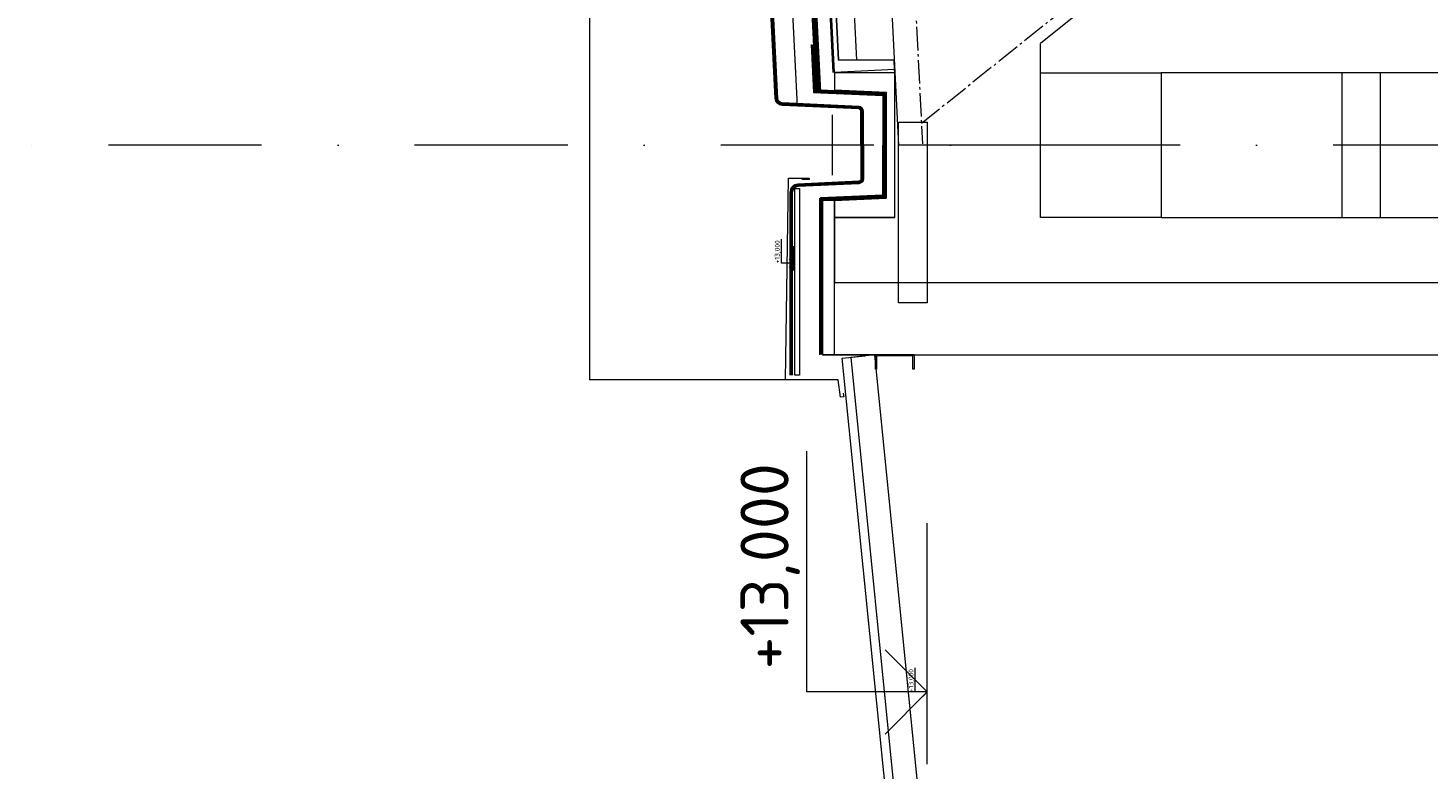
# Model space of a CAD drawing. Header units: millimetres. Extents: x -385852 to 693036, y -525006 to 444206.
# Tile 57 of 156: x 202235 to 208042, y 24710 to 27786. Entities that reach past the tile are written whole.
import ezdxf
from ezdxf.enums import TextEntityAlignment as Align

# ---------------------------------------------------------------- set-up
doc = ezdxf.new("R2010")
doc.units = ezdxf.units.MM
for name, pattern in [('AM_DIN_G_W050', [13.75, 9.75, -1.5, 1, -1.5]), ('CARKOVANA', [5, 3, -2]), ('CENTERX2', [101.6, 63.5, -12.7, 12.7, -12.7]), ('DASHDOT', [25.4, 12.7, -6.35, 0, -6.35])]:
    doc.linetypes.add(name, pattern=pattern)
for name, color, linetype, lineweight in [('A99_N_kce-pohl', 7, 'Continuous', 9), ('A99_N_kce-rez-sil', 6, 'Continuous', 18), ('A99_N_kce-rez-ten', 4, 'Continuous', 20), ('A99_N_koty-10-vysk', 160, 'Continuous', 9), ('A99_N_koty-vysk', 8, 'Continuous', 9), ('A99_S_kce-pohl', 61, 'Continuous', 5), ('A99_S_kce-rez-sil', 7, 'Continuous', 15), ('A99_S_kce-rez-ten', 6, 'Continuous', 9), ('A99_S_osy', 1, 'CENTERX2', 5)]:
    doc.layers.add(name, color=color, linetype=linetype, lineweight=lineweight)
doc.styles.add('A99_kota', font='isocpeur.ttf', dxfattribs={"height": 2})

# ---------------------------------------------------------------- blocks, each defined once
blk = doc.blocks.new('*U115')
at = {"color": 0, "linetype": 'ByBlock', "lineweight": -2}
blk.add_line((-3, 0), (7, 0), dxfattribs=at)
for points in [[(0, 0), (0, 5), (0, 5), (9.999, 5)], [(-1.75, 1.75), (0, 0), (1.75, 1.75)]]:
    blk.add_lwpolyline(points, dxfattribs=at)
at = {"color": 0, "linetype": 'ByBlock', "lineweight": -2, "style": 'A99_kota'}
for tag, p in [('VYSKA', (9.499, 7.75)), ('POPIS', (9.499, 4.5))]:
    blk.add_attdef(tag, text='', height=2, dxfattribs=at).set_placement(p, align=Align.TOP_RIGHT)

msp = doc.modelspace()

# ---------------------------------------------------------------- linework, layer by layer
at = {"layer": 'A99_N_kce-pohl'}
for points in [[(204564.8293, 26325), (204564.8293, 33370)], [(205390, 26325), (204564.8293, 26325)]]:
    msp.add_lwpolyline(points, dxfattribs=at)
at = {"layer": 'A99_N_kce-pohl', "linetype": 'Continuous'}
msp.add_lwpolyline([(205718.9213, 27518.5331), (205790, 27515.2272), (205520.2916, 27527.7717)], dxfattribs=at)
at = {"layer": 'A99_N_kce-pohl', "lineweight": 5}
msp.add_lwpolyline([(205848.482, 24409.0429), (205813.6557, 24405.5602), (205612.6582, 26415.5354), (205707.1867, 26424.9882)], dxfattribs=at)
at = {"layer": 'A99_N_kce-rez-sil', "color": 1, "linetype": 'Continuous', "lineweight": 5}
msp.add_lwpolyline([(205580, 27070), (205530, 27070), (205530, 26430), (205580, 26430)], close=True, dxfattribs=at)
at = {"layer": 'A99_N_kce-rez-sil'}
msp.add_lwpolyline([(205947.9857, 24418.9932), (205746.9882, 26428.9684), (205647.4845, 26419.018), (205848.482, 24409.0429), (205947.9857, 24418.9932)], dxfattribs=at)
at = {"layer": 'A99_N_kce-rez-ten', "linetype": 'CARKOVANA', "ltscale": 15, "const_width": 5}
for points in [[(205692.5, 27300), (205692.5, 27440.2569, 0.400665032), (205680.5808, 27452.7434), (205363.3828, 27467.4968, -0.386253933), (205337.1947, 27493.595), (205051.9055, 33204.1859), (204952.361, 33335.2997), (204733.3521, 33367.0764), (204552.5, 33447.6303), (204552.5, 33557.5)], [(205697.5, 27300), (205697.5, 27440.2569, 0.400665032), (205680.8131, 27457.738), (205363.6151, 27472.4914, -0.386253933), (205342.1885, 27493.8445), (205056.8222, 33205.9786), (204955.1053, 33339.9538), (204734.7546, 33371.9252), (204557.5, 33450.8768), (204557.5, 33557.5)], [(205692.5, 27300), (205692.5, 27159.7431, -0.400665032), (205680.5808, 27147.2566), (205428.49, 27135.5314, 0.400665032), (205397.5, 27103.0665), (205397.5, 26345)], [(205697.5, 27300), (205697.5, 27159.7431, -0.400665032), (205680.8131, 27142.262), (205428.7223, 27130.5368, 0.400665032), (205402.5, 27103.0665), (205402.5, 26345)]]:
    msp.add_lwpolyline(points, format="xyb", dxfattribs=at)
at = {"layer": 'A99_N_kce-rez-ten', "linetype": 'Continuous', "lineweight": 5, "ltscale": 0.5}
for points in [[(205690, 27300), (205690, 27440.2569, 0.400665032), (205680.4646, 27450.2461), (205363.2666, 27464.9995, -0.386253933), (205334.6978, 27493.4703), (205049.4472, 33203.2895), (204950.9889, 33332.9726), (204732.6508, 33364.6519), (204550, 33446.007), (204550, 33557.5)], [(205695, 27300), (205695, 27440.2569, 0.400665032), (205680.6969, 27455.2407), (205363.4989, 27469.9941, -0.386253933), (205339.6916, 27493.7198), (205054.3638, 33205.0822), (204953.7332, 33337.6267), (204734.0533, 33369.5008), (204555, 33449.2535), (204555, 33557.5)], [(205700, 27300), (205700, 27440.2569, 0.400665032), (205680.9292, 27460.2353), (205363.7312, 27474.9887, -0.386253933), (205344.6854, 27493.9692), (205059.2805, 33206.875), (204956.4774, 33342.2809), (204735.4559, 33374.3496), (204560, 33452.5), (204560, 33557.5)], [(205690, 27300), (205690, 27159.7431, -0.400665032), (205680.4646, 27149.7539), (205428.3739, 27138.0287, 0.400665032), (205395, 27103.0665), (205395, 26345)], [(205695, 27300), (205695, 27159.7431, -0.400665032), (205680.6969, 27144.7593), (205428.6062, 27133.0341, 0.400665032), (205400, 27103.0665), (205400, 26345)], [(205700, 27300), (205700, 27159.7431, -0.400665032), (205680.9292, 27139.7647), (205428.8385, 27128.0395, 0.400665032), (205405, 27103.0665), (205405, 26345)]]:
    msp.add_lwpolyline(points, format="xyb", dxfattribs=at)
at = {"layer": 'A99_N_kce-rez-ten'}
msp.add_lwpolyline([(205426.3791, 27462.0641), (205133.9017, 33316.5379)], dxfattribs=at)
at = {"layer": 'A99_N_kce-rez-ten', "linetype": 'CARKOVANA', "ltscale": 15, "const_width": 10}
for points in [[(205488.6994, 27717.7425), (205488.6994, 27717.7425), (205498.6398, 27518.768)], [(205498.3891, 27523.785), (205785, 27510.4543), (205785, 27299.9934)], [(205513.0065, 27523.1052), (205785, 27510.4543), (205785, 27299.9934)], [(205520, 27077.2201), (205785, 27089.5457), (205785, 27300.0066)]]:
    msp.add_lwpolyline(points, dxfattribs=at)
at = {"layer": 'A99_N_kce-rez-ten', "linetype": 'Continuous'}
for points in [[(205483.7057, 27717.493), (205493.6219, 27519.0014)], [(205523.228, 27527.6352), (205790, 27515.2272), (205790, 27299.9934)], [(205493.6219, 27519.0014), (205780, 27505.6815), (205780, 27299.9934)], [(205522.7634, 27517.646), (205780, 27505.6815), (205780, 27299.9934)], [(205570, 27425.3516), (205570, 27174.6484)], [(205522.7634, 27082.354), (205780, 27094.3185), (205780, 27300.0066)], [(205523.228, 27072.3648), (205790, 27084.7728), (205790, 27300.0066)], [(205520, 26430), (205520, 27080)], [(205718.9213, 27081.4669), (205790, 27084.7728), (205520.2916, 27072.2283)]]:
    msp.add_lwpolyline(points, dxfattribs=at)
at = {"layer": 'A99_N_kce-rez-ten', "linetype": 'CARKOVANA', "lineweight": 0, "ltscale": 15, "const_width": 10}
msp.add_lwpolyline([(205525, 27078.76), (205525, 26430)], dxfattribs=at)
at = {"layer": 'A99_S_kce-pohl'}
for p, q in [((211185, 27600), (206935, 27600)), ((206935, 27000), (211185, 27000))]:
    msp.add_line(p, q, dxfattribs=at)
at = {"layer": 'A99_S_kce-pohl', "lineweight": 5}
for points in [[(205395, 36300), (205845, 27300)], [(207745, 28775.1327), (206435, 27722.3971)], [(206435, 27300), (206435, 27722.3971)], [(206435, 27300), (205845, 27300)]]:
    msp.add_lwpolyline(points, dxfattribs=at)
at = {"layer": 'A99_S_kce-pohl', "color": 253, "linetype": 'AM_DIN_G_W050', "lineweight": 0, "ltscale": 10}
for points in [[(205494.8752, 36304.9938), (205944.8752, 27304.9938)], [(207945, 29000), (205940.6608, 27389.283)]]:
    msp.add_lwpolyline(points, dxfattribs=at)
at = {"layer": 'A99_S_kce-pohl', "lineweight": 5}
msp.add_lwpolyline([(205845, 27395), (205965, 27395), (205965, 26645), (205845, 26645)], close=True, dxfattribs=at)
at = {"layer": 'A99_S_kce-rez-sil', "color": 7, "linetype": 'Continuous', "lineweight": 13}
for p, q in [((205580, 26730), (218965, 26730)), ((205530, 26430), (218965, 26430))]:
    msp.add_line(p, q, dxfattribs=at)
at = {"layer": 'A99_S_kce-rez-sil', "lineweight": 13}
for points in [[(205830, 27000), (205830, 27600), (205829.2697, 27614.607), (205827.2738, 27654.5572), (205597.0613, 27653.0687), (205542.1761, 28751.6986), (205771.3907, 28773.1621), (205769.3948, 28813.1123), (205769.3948, 28813.1123)], [(205830, 27000), (205580, 27000), (205580, 26730)]]:
    msp.add_lwpolyline(points, dxfattribs=at)
at = {"layer": 'A99_S_kce-rez-sil', "lineweight": 20}
for points in [[(206935, 27600), (206935, 27000), (206435, 27000), (206435, 27600)], [(207685, 27600), (207685, 27000), (207845, 27000), (207845, 27600)]]:
    msp.add_lwpolyline(points, close=True, dxfattribs=at)
at = {"layer": 'A99_S_kce-rez-sil', "color": 1, "linetype": 'Continuous', "lineweight": 5}
msp.add_lwpolyline([(205616.7571, 26270.9849), (205618.3162, 26254.4467), (205605.03, 26253.3973), (205595, 26325), (205377.5, 26325), (205390, 27162.5), (205475, 27162.5), (205475, 27157.5), (205445, 27157.5)], dxfattribs=at)
msp.add_lwpolyline([(205435, 26345), (205415, 26345), (205415, 27120), (205435, 27120)], close=True, dxfattribs=at)
at = {"layer": 'A99_S_kce-rez-sil', "linetype": 'Continuous', "lineweight": 5}
msp.add_lwpolyline([(205910, 26430), (205530, 26430), (205530, 27070)], dxfattribs=at)
at = {"layer": 'A99_S_kce-rez-sil', "linetype": 'Continuous', "lineweight": 13}
msp.add_lwpolyline([(205750, 26370), (205750, 26430), (205910, 26430), (205910, 26370), (205905, 26370), (205905, 26425), (205755, 26425), (205755, 26370), (205750, 26370)], dxfattribs=at)
at = {"layer": 'A99_S_kce-rez-ten', "linetype": 'CARKOVANA', "lineweight": 0, "ltscale": 15}
for points, const_width in [([(205513.6599, 27518.74), (205220.1275, 33394.9659), (204730, 33466.1505)], 20), ([(205577.0842, 27602.0083), (205287.6454, 33394.7719)], 5)]:
    msp.add_lwpolyline(points, dxfattribs=dict(at, const_width=const_width))
at = {"layer": 'A99_S_kce-rez-ten', "lineweight": 0}
for points in [[(205579.581, 27602.1331), (205290.186, 33394.9088), (204723.9293, 33477.0428)], [(205523.6474, 27519.239), (205229.6733, 33403.6753), (204730, 33476.1706)], [(205503.6723, 27518.2411), (205210.5191, 33386.2441), (204730, 33455.9608)], [(205574.5873, 27601.8836), (205285.3718, 33390.5526)], [(205580, 27000), (205580, 27070), (205580, 27070), (205795, 27080), (205795, 27300)]]:
    msp.add_lwpolyline(points, dxfattribs=at)
for points in [[(205829.2697, 27614.607), (205579.581, 27602.1331), (205519.7062, 28800.6384), (205769.3948, 28813.1123), (205771.3907, 28773.1621), (205542.1761, 28751.6986), (205597.0613, 27653.0687), (205827.2738, 27654.5572)], [(205580, 27000), (205830, 27000), (205830, 27600), (205580, 27600), (205580, 27530), (205795, 27520), (205795, 27080), (205580, 27070)]]:
    msp.add_lwpolyline(points, close=True, dxfattribs=at)
at = {"layer": 'A99_S_kce-rez-ten', "lineweight": 5}
msp.add_lwpolyline([(205672.1306, 27653.5541), (205616.92, 28758.6976)], dxfattribs=at)
at = {"layer": 'A99_S_osy', "linetype": 'DASHDOT', "lineweight": 5, "ltscale": 50}
msp.add_lwpolyline([(222254.8182, 27300), (202234.8182, 27300)], dxfattribs=at)

# ---------------------------------------------------------------- block references
at = {"layer": 'A99_N_koty-10-vysk', "lineweight": 5, "xscale": 10, "yscale": 10, "zscale": 10, "rotation": 90.00000000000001}
for p in [(205410, 26810), (205965, 25030)]:
    msp.add_blockref('*U115', p, dxfattribs=at).add_auto_attribs({'VYSKA': '+13,000'})
at = {"layer": 'A99_N_koty-vysk', "lineweight": 5, "xscale": 100, "yscale": 100, "zscale": 100, "rotation": 90.00000000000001}
msp.add_blockref('*U115', (205965, 25030), dxfattribs=at).add_auto_attribs({'VYSKA': '+13,000'})

doc.saveas('drawing.dxf')
